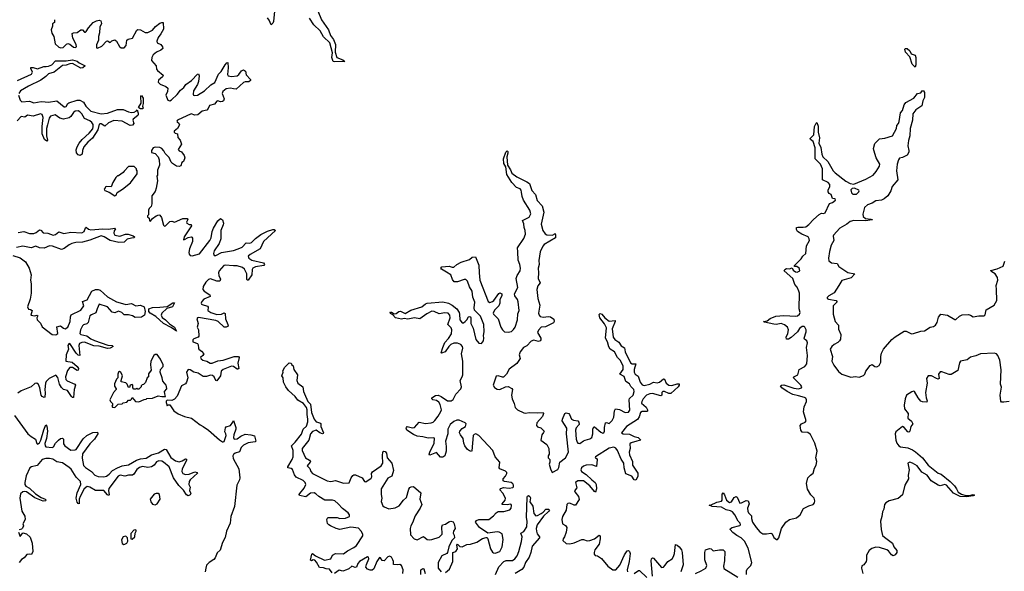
# Model space of a CAD drawing. Extents: x 2528690 to 2677062, y 911844 to 1023253.
# Tile 115 of 145: x 2635810 to 2646524, y 926730 to 932727. Entities that reach past the tile are written whole.
import ezdxf

# ---------------------------------------------------------------- set-up
doc = ezdxf.new("R2010")
doc.units = 0

msp = doc.modelspace()

# ---------------------------------------------------------------- linework, layer by layer
at = {"layer": '0CON10XD'}
for points in [[(2638582, 932818), (2638573, 932707), (2638565, 932690), (2638545, 932670), (2638525, 932720), (2638506, 932746)], [(2639055, 932825), (2639093, 932725), (2639171, 932615), (2639191, 932555), (2639225, 932511), (2639245, 932456), (2639243, 932373), (2639261, 932315), (2639325, 932290), (2639348, 932272), (2639235, 932267), (2639222, 932272), (2639208, 932315), (2639212, 932365), (2639183, 932475), (2639115, 932541), (2639080, 932605), (2639012, 932672), (2638965, 932745)], [(2636187, 932727), (2636190, 932695), (2636168, 932682), (2636168, 932655), (2636151, 932615), (2636160, 932580)], [(2636160, 932580), (2636181, 932545), (2636196, 932465), (2636235, 932428), (2636259, 932421), (2636282, 932425), (2636319, 932461), (2636335, 932467), (2636355, 932462), (2636395, 932428), (2636415, 932423), (2636427, 932433), (2636425, 932458), (2636387, 932525), (2636382, 932575), (2636395, 932583), (2636435, 932589), (2636475, 932618), (2636495, 932616), (2636515, 932593), (2636525, 932593), (2636535, 932599), (2636560, 932640), (2636609, 932695), (2636645, 932716), (2636675, 932723), (2636694, 932714), (2636700, 932685), (2636683, 932645), (2636680, 932585), (2636668, 932545), (2636668, 932505), (2636647, 932455), (2636645, 932422), (2636655, 932419), (2636705, 932439), (2636755, 932493), (2636766, 932496), (2636795, 932480), (2636814, 932496), (2636845, 932508), (2636862, 932495), (2636895, 932434), (2636915, 932422), (2636945, 932422), (2636969, 932445), (2636977, 932505), (2636990, 932515), (2637038, 932525), (2637085, 932613), (2637095, 932620), (2637125, 932618), (2637175, 932586), (2637205, 932586), (2637255, 932614), (2637288, 932652), (2637335, 932689), (2637355, 932697), (2637370, 932695), (2637374, 932625), (2637347, 932573), (2637316, 932535), (2637304, 932494), (2637306, 932475), (2637345, 932459), (2637365, 932432), (2637369, 932415), (2637345, 932394), (2637298, 932375), (2637264, 932345), (2637247, 932315), (2637246, 932285), (2637296, 932226), (2637300, 932190), (2637309, 932175), (2637370, 932125), (2637365, 932105), (2637321, 932069), (2637317, 932047), (2637338, 932025), (2637400, 932000), (2637421, 931981), (2637419, 931945), (2637399, 931905), (2637422, 931852), (2637445, 931846), (2637462, 931855), (2637524, 931915), (2637560, 931960), (2637595, 931989), (2637618, 932022), (2637681, 932065), (2637745, 932134), (2637755, 932138), (2637763, 932115), (2637756, 932055), (2637746, 932024), (2637703, 931955), (2637696, 931916), (2637702, 931905), (2637715, 931901), (2637745, 931907), (2637822, 931955), (2637891, 932019), (2637934, 932045), (2637974, 932135), (2638002, 932165), (2638044, 932235), (2638065, 932258), (2638075, 932260), (2638080, 932205), (2638072, 932132), (2638080, 932115), (2638115, 932109), (2638175, 932118), (2638195, 932130), (2638225, 932170), (2638245, 932182), (2638267, 932167), (2638276, 932126), (2638323, 932075), (2638323, 932065), (2638305, 932051), (2638265, 932052), (2638245, 932044), (2638165, 931971), (2638136, 931974), (2638105, 931983), (2638057, 931975), (2638020, 931945), (2638013, 931925), (2638035, 931865), (2638028, 931845), (2638015, 931836), (2637995, 931835), (2637965, 931845), (2637955, 931842), (2637930, 931810), (2637875, 931794), (2637860, 931760), (2637846, 931745), (2637795, 931732), (2637749, 931691), (2637715, 931688), (2637675, 931702), (2637528, 931635), (2637519, 931625), (2637523, 931615), (2637542, 931602), (2637549, 931585), (2637526, 931544), (2637492, 931515), (2637490, 931505), (2637503, 931493), (2637528, 931485), (2637532, 931445), (2637556, 931416), (2637570, 931375), (2637536, 931315), (2637545, 931302), (2637570, 931290), (2637599, 931249), (2637607, 931225), (2637593, 931187), (2637573, 931175), (2637563, 931137), (2637545, 931130), (2637515, 931134), (2637472, 931162), (2637458, 931178), (2637435, 931228), (2637392, 931272), (2637379, 931301), (2637355, 931328), (2637335, 931336), (2637285, 931340), (2637264, 931335), (2637246, 931305), (2637245, 931282), (2637285, 931272), (2637317, 931237), (2637328, 931205), (2637330, 931145), (2637308, 931092), (2637308, 931035), (2637302, 931025), (2637308, 930975), (2637296, 930894), (2637285, 930860), (2637248, 930812), (2637248, 930725), (2637240, 930695), (2637220, 930675), (2637213, 930657), (2637210, 930605), (2637200, 930595), (2637200, 930585), (2637218, 930568), (2637222, 930542), (2637235, 930537), (2637256, 930564), (2637294, 930596), (2637325, 930604), (2637335, 930601), (2637352, 930575), (2637373, 930493), (2637385, 930484), (2637395, 930486), (2637445, 930532), (2637465, 930536), (2637495, 930527), (2637585, 930564), (2637632, 930565), (2637639, 930555), (2637626, 930525), (2637629, 930515), (2637655, 930501), (2637675, 930502), (2637679, 930485), (2637599, 930365), (2637591, 930335), (2637605, 930336), (2637642, 930358), (2637675, 930368), (2637684, 930364), (2637691, 930351), (2637690, 930315), (2637657, 930235), (2637650, 930195), (2637655, 930179), (2637666, 930165), (2637685, 930159), (2637765, 930181), (2637880, 930325), (2637893, 930355), (2637906, 930424), (2637919, 930461), (2637965, 930542), (2637995, 930567), (2638015, 930552), (2638026, 930515), (2638024, 930495), (2637998, 930435), (2637999, 930345), (2637982, 930295), (2637925, 930215), (2637919, 930185), (2637925, 930162), (2637945, 930162), (2638005, 930195), (2638135, 930217), (2638189, 930235), (2638230, 930255), (2638275, 930300), (2638315, 930298), (2638334, 930305), (2638375, 930348), (2638435, 930392), (2638505, 930427), (2638565, 930446), (2638580, 930445), (2638592, 930435), (2638462, 930315), (2638425, 930235), (2638319, 930175), (2638297, 930155), (2638303, 930135), (2638335, 930112), (2638464, 930084), (2638472, 930065), (2638465, 930056), (2638375, 930041), (2638346, 930025), (2638339, 930011), (2638335, 929953), (2638295, 929894), (2638285, 929894), (2638280, 929905), (2638280, 929965), (2638256, 930016), (2638234, 930034), (2638175, 930052), (2638135, 930050), (2638045, 930060), (2638030, 930055), (2637980, 929995), (2637973, 929975), (2637977, 929947), (2637996, 929905), (2637986, 929884), (2637955, 929883), (2637885, 929910), (2637865, 929903), (2637837, 929875), (2637808, 929825), (2637803, 929795), (2637817, 929775), (2637878, 929735), (2637884, 929716), (2637815, 929690), (2637792, 929665), (2637784, 929645), (2637787, 929635), (2637795, 929631), (2637852, 929612), (2637860, 929600), (2637859, 929565), (2637891, 929545), (2637955, 929521), (2638005, 929525), (2638035, 929539), (2638044, 929534), (2638050, 929475), (2638076, 929415), (2638077, 929395), (2638055, 929384), (2638035, 929386), (2637968, 929445), (2637945, 929457), (2637755, 929491), (2637744, 929486), (2637739, 929475), (2637753, 929425), (2637742, 929385), (2637754, 929354), (2637760, 929285), (2637753, 929275), (2637705, 929258), (2637694, 929245), (2637694, 929225), (2637746, 929206), (2637753, 929193), (2637754, 929155), (2637760, 929145), (2637790, 929125), (2637812, 929095), (2637803, 929077), (2637778, 929055), (2637785, 929040), (2637803, 929025), (2637845, 929014), (2637884, 928994), (2637905, 928992), (2637965, 929017), (2638025, 929025), (2638144, 929064), (2638190, 929065), (2638199, 929055), (2638184, 928994), (2638193, 928935), (2638185, 928927), (2638175, 928929), (2638136, 928955), (2638115, 928961), (2638025, 928924), (2638001, 928905), (2637994, 928856), (2637955, 928801), (2637944, 928805), (2637925, 928845), (2637909, 928859), (2637885, 928862), (2637842, 928848), (2637805, 928847), (2637752, 928885), (2637706, 928896), (2637665, 928921), (2637645, 928923), (2637624, 928895), (2637639, 928835), (2637624, 928785), (2637613, 928767), (2637571, 928745), (2637523, 928635), (2637495, 928600), (2637465, 928588), (2637415, 928590), (2637405, 928580), (2637403, 928565), (2637415, 928530), (2637425, 928540), (2637445, 928540), (2637486, 928475), (2637533, 928443), (2637605, 928413), (2637680, 928395), (2637772, 928322), (2637808, 928305), (2637864, 928264), (2637985, 928158), (2638015, 928139), (2638025, 928136), (2638035, 928141), (2638055, 928205), (2638053, 928223), (2638041, 928245), (2638049, 928291), (2638058, 928302), (2638105, 928316), (2638130, 928350), (2638135, 928370), (2638163, 928295), (2638161, 928275), (2638140, 928215), (2638137, 928185), (2638145, 928166), (2638175, 928172), (2638215, 928199), (2638265, 928221), (2638325, 928215), (2638364, 928204), (2638378, 928145), (2638374, 928136), (2638295, 928128), (2638245, 928103), (2638220, 928075), (2638202, 928028), (2638153, 928015), (2638135, 928000), (2638128, 927985), (2638133, 927955), (2638193, 927845), (2638204, 927745), (2638203, 927725), (2638174, 927665), (2638149, 927435), (2638108, 927325), (2638099, 927255), (2638060, 927165), (2638045, 927098), (2638018, 927045), (2637991, 926959), (2637958, 926932), (2637936, 926875), (2637923, 926857), (2637873, 926827), (2637844, 926796), (2637836, 926764)], [(2645555, 932212), (2645520, 932245), (2645494, 932324), (2645448, 932375), (2645442, 932405), (2645450, 932415), (2645468, 932415), (2645495, 932388), (2645510, 932355), (2645555, 932340), (2645562, 932315), (2645562, 932235), (2645555, 932212)], [(2635785, 932067), (2635937, 932135), (2635948, 932155), (2635931, 932195), (2635932, 932208), (2635955, 932208), (2636005, 932193), (2636073, 932217), (2636097, 932217), (2636125, 932220), (2636160, 932235), (2636201, 932279), (2636315, 932279), (2636385, 932292), (2636435, 932275), (2636457, 932257), (2636522, 932225), (2636497, 932203), (2636475, 932200), (2636385, 932249), (2636355, 932247), (2636315, 932231), (2636275, 932228), (2636185, 932155), (2636125, 932140), (2636095, 932108), (2636041, 932069), (2635905, 932004), (2635820, 931955), (2635799, 931925)], [(2635798, 931905), (2635815, 931851), (2635833, 931833), (2635915, 931841), (2635965, 931822), (2636045, 931836), (2636086, 931834), (2636125, 931831), (2636215, 931844), (2636295, 931780), (2636305, 931778), (2636316, 931784), (2636335, 931815), (2636346, 931824), (2636435, 931851), (2636463, 931853), (2636505, 931830), (2636528, 931785), (2636585, 931732), (2636695, 931703), (2636765, 931712), (2636875, 931752), (2636935, 931750), (2636994, 931724), (2637025, 931717), (2637057, 931723), (2637080, 931735), (2637087, 931747), (2637100, 931710), (2637099, 931695), (2637094, 931685), (2637043, 931645), (2637040, 931635), (2637052, 931598), (2637039, 931581), (2637013, 931575), (2636925, 931625), (2636835, 931631), (2636776, 931605), (2636735, 931571), (2636696, 931594), (2636685, 931596), (2636675, 931591), (2636660, 931530), (2636601, 931439), (2636550, 931395), (2636509, 931345), (2636494, 931305), (2636490, 931265), (2636469, 931251), (2636445, 931258), (2636429, 931279), (2636423, 931313), (2636435, 931346), (2636456, 931385), (2636488, 931425), (2636567, 931493), (2636605, 931542), (2636611, 931565), (2636608, 931588), (2636595, 931609), (2636575, 931627), (2636514, 931654), (2636485, 931705), (2636465, 931725), (2636445, 931736), (2636415, 931734), (2636395, 931718), (2636367, 931675), (2636350, 931660), (2636285, 931646), (2636245, 931655), (2636195, 931692), (2636145, 931678), (2636132, 931658), (2636111, 931585), (2636103, 931545), (2636103, 931487), (2636100, 931465), (2636112, 931418), (2636105, 931408), (2636081, 931425), (2636055, 931485), (2636054, 931565), (2636065, 931665), (2636055, 931695), (2636035, 931704), (2635955, 931678), (2635895, 931689), (2635865, 931666), (2635825, 931673), (2635783, 931627)], [(2637145, 931758), (2637125, 931759), (2637107, 931767), (2637104, 931774), (2637131, 931819), (2637129, 931891), (2637135, 931902), (2637154, 931875), (2637154, 931815), (2637147, 931785), (2637152, 931765), (2637145, 931758)], [(2643718, 926695), (2643718, 926735), (2643726, 926755), (2643766, 926795), (2643777, 926825), (2643735, 926980), (2643695, 927059), (2643661, 927095), (2643615, 927118), (2643571, 927151), (2643541, 927185), (2643543, 927195), (2643563, 927207), (2643645, 927227), (2643655, 927235), (2643651, 927255), (2643629, 927275), (2643592, 927345), (2643565, 927375), (2643545, 927388), (2643499, 927399), (2643446, 927426), (2643345, 927435), (2643312, 927448), (2643325, 927448), (2643395, 927483), (2643447, 927493), (2643453, 927505), (2643455, 927570), (2643465, 927582), (2643480, 927560), (2643501, 927505), (2643535, 927478), (2643556, 927484), (2643585, 927533), (2643605, 927544), (2643617, 927535), (2643645, 927470), (2643665, 927473), (2643715, 927499), (2643735, 927496), (2643748, 927465), (2643730, 927415), (2643732, 927385), (2643742, 927365), (2643774, 927335), (2643773, 927303), (2643785, 927265), (2643825, 927206), (2643865, 927160), (2643895, 927137), (2643935, 927136), (2643985, 927145), (2643996, 927136), (2644015, 927097), (2644045, 927076), (2644055, 927076), (2644071, 927095), (2644100, 927195), (2644147, 927265), (2644185, 927292), (2644261, 927311), (2644301, 927345), (2644338, 927412), (2644395, 927442), (2644445, 927458), (2644459, 927475), (2644462, 927495), (2644454, 927524), (2644420, 927560), (2644382, 927622), (2644372, 927685), (2644387, 927745), (2644414, 927776), (2644444, 927796), (2644458, 927852), (2644476, 927885), (2644484, 927925), (2644474, 927964), (2644486, 928035), (2644461, 928125), (2644415, 928218), (2644385, 928239), (2644325, 928242), (2644309, 928265), (2644304, 928316), (2644318, 928332), (2644357, 928353), (2644366, 928365), (2644337, 928465), (2644347, 928517), (2644370, 928575), (2644372, 928595), (2644365, 928611), (2644351, 928621), (2644283, 928637), (2644224, 928654), (2644162, 928685), (2644103, 928725), (2644088, 928745), (2644100, 928755), (2644125, 928756), (2644235, 928720), (2644285, 928715), (2644317, 928725), (2644320, 928735), (2644310, 928755), (2644230, 928835), (2644232, 928845), (2644277, 928865), (2644290, 928925), (2644355, 928958), (2644375, 928985), (2644382, 929075), (2644370, 929165), (2644382, 929215), (2644376, 929235), (2644351, 929255), (2644347, 929265), (2644367, 929333), (2644366, 929355), (2644355, 929386), (2644345, 929393), (2644325, 929392), (2644295, 929370), (2644274, 929335), (2644205, 929271), (2644175, 929253), (2644155, 929254), (2644150, 929275), (2644169, 929315), (2644177, 929355), (2644165, 929383), (2644131, 929411), (2644095, 929425), (2644040, 929415), (2644017, 929417), (2643915, 929438), (2643902, 929445), (2643945, 929454), (2643975, 929477), (2644037, 929503), (2644125, 929511), (2644256, 929504), (2644275, 929508), (2644296, 929525), (2644301, 929545), (2644293, 929585), (2644294, 929754), (2644289, 929775), (2644269, 929819), (2644245, 929849), (2644223, 929913), (2644130, 929995), (2644135, 930010), (2644155, 930022), (2644185, 930020), (2644215, 930030), (2644228, 930005), (2644250, 929985), (2644269, 929981), (2644298, 929995), (2644297, 930015), (2644290, 930025), (2644265, 930042), (2644242, 930042), (2644240, 930055), (2644314, 930126), (2644331, 930155), (2644364, 930185), (2644373, 930267), (2644404, 930325), (2644401, 930345), (2644388, 930365), (2644321, 930395), (2644272, 930425), (2644261, 930445), (2644264, 930466), (2644278, 930472), (2644335, 930471), (2644365, 930476), (2644395, 930499), (2644446, 930555), (2644511, 930609), (2644535, 930624), (2644555, 930621), (2644575, 930628), (2644621, 930729), (2644655, 930738), (2644687, 930765), (2644685, 930778), (2644654, 930784), (2644638, 930825), (2644617, 930837), (2644608, 930855), (2644607, 930875), (2644626, 930915), (2644624, 930935), (2644607, 930957), (2644547, 930985), (2644545, 931106), (2644522, 931155), (2644464, 931215), (2644467, 931335), (2644444, 931404), (2644416, 931425), (2644412, 931435), (2644451, 931475), (2644459, 931565), (2644475, 931603), (2644485, 931608), (2644500, 931570), (2644498, 931505), (2644512, 931442), (2644505, 931385), (2644528, 931338), (2644538, 931265), (2644549, 931235), (2644604, 931185), (2644660, 931085), (2644683, 931063), (2644800, 930970), (2644845, 930946), (2644885, 930938), (2645018, 930992), (2645095, 931035), (2645130, 931075), (2645166, 931135), (2645169, 931155), (2645130, 931225), (2645105, 931310), (2645102, 931325), (2645115, 931380), (2645165, 931431), (2645225, 931440), (2645307, 931465), (2645349, 931545), (2645356, 931575), (2645373, 931597), (2645379, 931621), (2645394, 931715), (2645415, 931738), (2645435, 931802), (2645454, 931826), (2645540, 931875), (2645578, 931925), (2645615, 931930), (2645633, 931957), (2645645, 931952), (2645654, 931935), (2645655, 931880), (2645636, 931844), (2645625, 931792), (2645562, 931748), (2645527, 931705), (2645525, 931635), (2645499, 931545), (2645494, 931465), (2645481, 931415), (2645474, 931355), (2645486, 931305), (2645484, 931285), (2645465, 931254), (2645415, 931228), (2645385, 931221), (2645371, 931205), (2645357, 931155), (2645349, 931085), (2645364, 930985), (2645305, 930914), (2645288, 930865), (2645257, 930813), (2645215, 930779), (2645186, 930764), (2645125, 930758), (2645085, 930734), (2645035, 930715), (2645002, 930685), (2644983, 930613), (2644987, 930587), (2645015, 930564), (2645075, 930560), (2645088, 930555), (2645085, 930550), (2645015, 930542), (2644886, 930544), (2644846, 930534), (2644812, 930505), (2644735, 930460), (2644666, 930385), (2644662, 930375), (2644668, 930325), (2644639, 930275), (2644622, 930208), (2644610, 930135), (2644615, 930105), (2644645, 930084), (2644705, 930078), (2644725, 930042), (2644820, 929980), (2644898, 929965), (2644858, 929922), (2644755, 929893), (2644723, 929837), (2644671, 929759), (2644615, 929726), (2644596, 929705), (2644597, 929695), (2644609, 929689), (2644693, 929673), (2644702, 929665), (2644700, 929655), (2644663, 929617), (2644660, 929525), (2644683, 929445), (2644720, 929405), (2644721, 929361), (2644746, 929305), (2644741, 929255), (2644731, 929235), (2644714, 929216), (2644671, 929195), (2644648, 929175), (2644630, 929145), (2644654, 929065), (2644646, 929015), (2644670, 928970), (2644721, 928901), (2644755, 928874), (2644852, 928842), (2644905, 928847), (2644945, 928842), (2644991, 928859), (2645005, 928872), (2645017, 928905), (2645065, 928968), (2645085, 928977), (2645116, 928956), (2645135, 928953), (2645162, 928968), (2645182, 929005), (2645182, 929065), (2645188, 929102), (2645211, 929145), (2645301, 929249), (2645335, 929279), (2645435, 929340), (2645455, 929339), (2645515, 929313), (2645534, 929314), (2645615, 929340), (2645654, 929346), (2645717, 929383), (2645755, 929391), (2645775, 929406), (2645794, 929435), (2645806, 929494), (2645834, 929526), (2645905, 929513), (2645985, 929467), (2645995, 929467), (2646038, 929505), (2646065, 929519), (2646135, 929521), (2646156, 929516), (2646186, 929496), (2646245, 929509), (2646305, 929507), (2646315, 929518), (2646328, 929572), (2646412, 929625), (2646441, 929675), (2646440, 929795), (2646434, 929836)], [(2640605, 928215), (2640594, 928235), (2640600, 928255), (2640625, 928282), (2640660, 928305), (2640668, 928335), (2640659, 928345), (2640592, 928372), (2640565, 928372), (2640535, 928358), (2640495, 928325), (2640467, 928275), (2640470, 928225), (2640445, 928145), (2640452, 928088), (2640450, 928035), (2640435, 927986), (2640415, 927970), (2640390, 927970), (2640345, 928023), (2640271, 927991), (2640267, 928005), (2640272, 928025), (2640320, 928125), (2640325, 928176), (2640315, 928182), (2640255, 928176), (2640195, 928193), (2640135, 928198), (2640095, 928217), (2640024, 928265), (2640016, 928285), (2640018, 928295), (2640027, 928303), (2640085, 928289), (2640105, 928294), (2640155, 928353), (2640225, 928336), (2640286, 928344), (2640308, 928352), (2640329, 928371), (2640365, 928418), (2640394, 928466), (2640398, 928485), (2640385, 928545), (2640369, 928569), (2640345, 928588), (2640304, 928595), (2640294, 928605), (2640295, 928617), (2640335, 928641), (2640365, 928644), (2640395, 928632), (2640465, 928585), (2640505, 928583), (2640525, 928599), (2640557, 928655), (2640609, 928715), (2640616, 928735), (2640604, 928805), (2640626, 928844), (2640632, 928865), (2640633, 929015), (2640616, 929095), (2640632, 929155), (2640630, 929175), (2640611, 929195), (2640575, 929211), (2640535, 929210), (2640503, 929195), (2640480, 929175), (2640440, 929115), (2640400, 929100), (2640397, 929105), (2640415, 929165), (2640435, 929216), (2640475, 929260), (2640508, 929312), (2640511, 929355), (2640505, 929377), (2640468, 929415), (2640495, 929485), (2640490, 929515), (2640471, 929535), (2640435, 929539), (2640375, 929531), (2640321, 929555), (2640295, 929558), (2640239, 929531), (2640165, 929474), (2640105, 929484), (2640035, 929471), (2639995, 929478), (2639965, 929472), (2639900, 929485), (2639870, 929520), (2639845, 929532), (2639840, 929545), (2639845, 929550), (2639855, 929548), (2639885, 929528), (2639905, 929532), (2639935, 929554), (2639955, 929557), (2640005, 929532), (2640065, 929570), (2640185, 929606), (2640225, 929637), (2640245, 929644), (2640415, 929658), (2640475, 929645), (2640515, 929625), (2640565, 929585), (2640591, 929545), (2640597, 929525), (2640598, 929465), (2640625, 929432), (2640638, 929432), (2640658, 929445), (2640676, 929464), (2640695, 929498), (2640705, 929502), (2640715, 929498), (2640720, 929485), (2640718, 929425), (2640743, 929375), (2640775, 929251), (2640805, 929209), (2640835, 929205), (2640855, 929235), (2640862, 929265), (2640856, 929295), (2640863, 929335), (2640862, 929415), (2640825, 929504), (2640759, 929569), (2640756, 929595), (2640763, 929655), (2640742, 929712), (2640732, 929775), (2640704, 929824), (2640682, 929885), (2640665, 929901), (2640645, 929904), (2640575, 929877), (2640538, 929878), (2640521, 929901), (2640503, 929953), (2640455, 929984), (2640401, 930015), (2640393, 930025), (2640405, 930041), (2640482, 930048), (2640515, 930036), (2640535, 930036), (2640567, 930065), (2640615, 930092), (2640705, 930121), (2640735, 930146), (2640768, 930148), (2640807, 930057), (2640808, 929975), (2640818, 929895), (2640908, 929665), (2640925, 929653), (2640955, 929663), (2640970, 929675), (2641025, 929750), (2641035, 929756), (2641056, 929746), (2641056, 929725), (2641035, 929685), (2641035, 929645), (2641025, 929615), (2640975, 929569), (2640963, 929535), (2640966, 929525), (2641018, 929475), (2641046, 929386), (2641064, 929355), (2641085, 929334), (2641125, 929329), (2641162, 929338), (2641185, 929358), (2641202, 929385), (2641226, 929464), (2641231, 929529), (2641244, 929566), (2641235, 929660), (2641225, 929686), (2641198, 929725), (2641194, 929745), (2641232, 929815), (2641214, 929914), (2641224, 929945), (2641254, 929995), (2641258, 930025), (2641252, 930065), (2641233, 930113), (2641232, 930205), (2641226, 930245), (2641295, 930349), (2641312, 930395), (2641311, 930435), (2641299, 930469), (2641297, 930507), (2641280, 930545), (2641355, 930581), (2641370, 930615), (2641362, 930655), (2641291, 930765), (2641278, 930805), (2641272, 930852), (2641266, 930875), (2641255, 930888), (2641215, 930904), (2641166, 930956), (2641109, 931045), (2641099, 931129), (2641079, 931165), (2641076, 931215), (2641098, 931285), (2641115, 931300), (2641120, 931295), (2641122, 931275), (2641110, 931235), (2641119, 931145), (2641152, 931095), (2641165, 931059), (2641218, 931018), (2641330, 930965), (2641357, 930945), (2641381, 930871), (2641421, 930825), (2641441, 930761), (2641494, 930704), (2641512, 930635), (2641486, 930505), (2641503, 930435), (2641528, 930398), (2641547, 930387), (2641606, 930384), (2641632, 930398), (2641635, 930402), (2641642, 930385), (2641640, 930355), (2641516, 930284), (2641501, 930265), (2641475, 930205), (2641460, 930110), (2641464, 930065), (2641453, 930025), (2641457, 929975), (2641453, 929915), (2641472, 929868), (2641448, 929832), (2641437, 929795), (2641449, 929695), (2641471, 929625), (2641456, 929535), (2641461, 929515), (2641475, 929502), (2641505, 929492), (2641565, 929501), (2641585, 929496), (2641622, 929472), (2641627, 929445), (2641617, 929433), (2641553, 929397), (2641531, 929389), (2641485, 929384), (2641455, 929352), (2641445, 929325), (2641481, 929265), (2641482, 929248), (2641475, 929234), (2641455, 929228), (2641405, 929242), (2641377, 929233), (2641330, 929180), (2641293, 929165), (2641257, 929115), (2641246, 929085), (2641256, 929045), (2641220, 928990), (2641135, 928927), (2641106, 928875), (2641075, 928841), (2641065, 928839), (2641015, 928856), (2640995, 928850), (2640962, 928755), (2640975, 928729), (2641005, 928712), (2641035, 928707), (2641095, 928736), (2641125, 928740), (2641166, 928716), (2641171, 928705), (2641161, 928645), (2641169, 928605), (2641191, 928555), (2641200, 928510), (2641225, 928484), (2641295, 928454), (2641315, 928451), (2641355, 928457), (2641445, 928452), (2641505, 928458), (2641508, 928445), (2641497, 928413), (2641437, 928345), (2641432, 928315), (2641445, 928300), (2641479, 928289), (2641516, 928254), (2641511, 928239), (2641491, 928215), (2641480, 928155), (2641545, 928107), (2641568, 928065), (2641572, 928005), (2641562, 927985), (2641562, 927965), (2641578, 927945), (2641580, 927915), (2641573, 927895), (2641584, 927845), (2641604, 927804), (2641665, 927838), (2641675, 927858), (2641687, 927915), (2641749, 927965), (2641780, 928025), (2641759, 928225), (2641762, 928285), (2641714, 928365), (2641717, 928385), (2641742, 928445), (2641755, 928452), (2641784, 928444), (2641794, 928434), (2641816, 928385), (2641835, 928373), (2641882, 928365), (2641893, 928353), (2641896, 928325), (2641865, 928290), (2641859, 928265), (2641864, 928166), (2641875, 928134), (2641885, 928122), (2641905, 928118), (2641945, 928149), (2641964, 928156), (2642015, 928170), (2642035, 928186), (2642048, 928225), (2642046, 928274), (2642058, 928302), (2642065, 928302), (2642135, 928241), (2642155, 928233), (2642165, 928236), (2642175, 928255), (2642174, 928295), (2642185, 928343), (2642195, 928348), (2642225, 928337), (2642255, 928370), (2642276, 928405), (2642281, 928475), (2642294, 928495), (2642335, 928490), (2642397, 928457), (2642435, 928462), (2642449, 928481), (2642440, 928595), (2642445, 928608), (2642485, 928646), (2642496, 928684), (2642494, 928705), (2642461, 928741), (2642445, 928770), (2642405, 928795), (2642387, 928847), (2642339, 928875), (2642377, 928925), (2642377, 928965), (2642343, 929025), (2642315, 929055), (2642283, 929115), (2642234, 929145), (2642219, 929169), (2642206, 929225), (2642185, 929265), (2642196, 929376), (2642175, 929422), (2642124, 929485), (2642117, 929523), (2642125, 929532), (2642145, 929524), (2642176, 929485), (2642225, 929451), (2642288, 929458), (2642289, 929445), (2642255, 929365), (2642267, 929275), (2642285, 929249), (2642330, 929220), (2642353, 929183), (2642391, 929161), (2642397, 929115), (2642456, 928995), (2642474, 928984), (2642516, 928985), (2642498, 928925), (2642497, 928895), (2642506, 928875), (2642541, 928851), (2642562, 928785), (2642585, 928759), (2642605, 928751), (2642665, 928764), (2642705, 928788), (2642745, 928780), (2642773, 928787), (2642815, 928824), (2642825, 928820), (2642844, 928775), (2642874, 928754), (2642905, 928750), (2642965, 928770), (2642985, 928767), (2642986, 928755), (2642975, 928734), (2642895, 928664), (2642875, 928662), (2642825, 928685), (2642808, 928685), (2642799, 928675), (2642796, 928644), (2642785, 928636), (2642695, 928662), (2642665, 928661), (2642631, 928645), (2642595, 928605), (2642579, 928575), (2642577, 928557), (2642625, 928515), (2642640, 928485), (2642640, 928470), (2642634, 928466), (2642585, 928468), (2642565, 928456), (2642550, 928410), (2642531, 928379), (2642413, 928305), (2642360, 928235), (2642375, 928225), (2642445, 928220), (2642495, 928195), (2642539, 928185), (2642569, 928155), (2642524, 928145), (2642464, 928126), (2642449, 928115), (2642452, 928065), (2642442, 928025), (2642447, 927995), (2642477, 927925), (2642479, 927885), (2642537, 927797), (2642535, 927762), (2642515, 927720), (2642495, 927726), (2642471, 927765), (2642405, 927789), (2642388, 927855), (2642385, 927905), (2642355, 927951), (2642315, 928043), (2642295, 928068), (2642275, 928080), (2642225, 928070), (2642074, 927975), (2642073, 927965), (2642088, 927958), (2642095, 927945), (2642085, 927868), (2642037, 927887), (2641975, 927884), (2641945, 927873), (2641923, 927855), (2641915, 927835), (2641922, 927815), (2641975, 927784), (2642036, 927726)], [(2636845, 930813), (2636859, 930821), (2636872, 930848), (2636930, 930885), (2637016, 930954), (2637087, 931053), (2637090, 931085), (2637080, 931095), (2637080, 931105), (2637055, 931130), (2636995, 931130), (2636945, 931080), (2636936, 931064), (2636885, 931030), (2636875, 931030), (2636855, 931010), (2636823, 930957), (2636805, 930910), (2636755, 930912), (2636740, 930905), (2636740, 930895), (2636730, 930885), (2636735, 930870), (2636785, 930852), (2636845, 930813)], [(2644915, 930831), (2644941, 930855), (2644946, 930865), (2644942, 930875), (2644895, 930897), (2644869, 930891), (2644854, 930876), (2644861, 930845), (2644875, 930831), (2644915, 930831)], [(2635795, 930415), (2635855, 930425), (2635915, 930404), (2635965, 930404), (2635988, 930412), (2636025, 930444), (2636040, 930440), (2636065, 930408), (2636116, 930406), (2636175, 930386), (2636198, 930392), (2636235, 930419), (2636291, 930401), (2636365, 930418), (2636485, 930409), (2636511, 930425), (2636525, 930464), (2636535, 930472), (2636560, 930450), (2636585, 930443), (2636715, 930455), (2636775, 930448), (2636845, 930461), (2636854, 930455), (2636839, 930431), (2636834, 930405), (2636845, 930385), (2636898, 930372), (2636962, 930395), (2636990, 930395), (2637045, 930376), (2637060, 930365), (2637056, 930354), (2637025, 930353)], [(2637025, 930353), (2636980, 930340), (2636945, 930310), (2636887, 930303), (2636795, 930327), (2636728, 930368), (2636695, 930378), (2636575, 930329), (2636495, 930309), (2636422, 930305), (2636379, 930295), (2636349, 930281), (2636295, 930240), (2636265, 930230), (2636166, 930265), (2636135, 930270), (2636075, 930244), (2636025, 930246), (2635985, 930265), (2635935, 930245), (2635845, 930265), (2635775, 930249)], [(2635735, 930162), (2635815, 930138), (2635875, 930095), (2635913, 930025), (2635934, 929955), (2635929, 929895), (2635935, 929855), (2635936, 929755), (2635925, 929687), (2635895, 929605), (2635905, 929581), (2635927, 929577), (2635946, 929566), (2635932, 929515), (2635975, 929509), (2635995, 929513), (2636006, 929506), (2635996, 929484), (2636000, 929465), (2636035, 929426), (2636055, 929389), (2636165, 929303), (2636205, 929302), (2636224, 929315), (2636215, 929388), (2636255, 929399), (2636285, 929372), (2636305, 929366), (2636335, 929383), (2636358, 929445), (2636362, 929498), (2636371, 929519), (2636475, 929568), (2636509, 929615), (2636495, 929665), (2636545, 929682), (2636595, 929775), (2636635, 929793), (2636665, 929795), (2636685, 929788), (2636764, 929714), (2636865, 929658), (2636905, 929650), (2636965, 929629), (2637025, 929640), (2637075, 929618), (2637125, 929625), (2637166, 929606), (2637174, 929556), (2637168, 929515), (2637135, 929492), (2637065, 929489), (2637036, 929506), (2636995, 929520), (2636945, 929520), (2636920, 929545), (2636885, 929557), (2636845, 929541), (2636816, 929546), (2636765, 929607), (2636675, 929635), (2636653, 929585), (2636640, 929540), (2636590, 929520), (2636574, 929506), (2636556, 929435), (2636540, 929420), (2636505, 929408), (2636495, 929397), (2636470, 929355), (2636465, 929315), (2636476, 929306), (2636541, 929291), (2636585, 929258), (2636625, 929238), (2636769, 929189), (2636816, 929185), (2636826, 929175), (2636795, 929157), (2636764, 929154), (2636675, 929179), (2636615, 929183), (2636515, 929220), (2636485, 929217), (2636461, 929205), (2636453, 929185), (2636465, 929077), (2636445, 929080), (2636425, 929100), (2636355, 929205), (2636345, 929202), (2636335, 929186), (2636340, 929145), (2636317, 929085), (2636311, 929015), (2636382, 929002), (2636437, 928955), (2636449, 928935), (2636445, 928916), (2636435, 928915), (2636385, 928945), (2636355, 928945), (2636331, 928915), (2636309, 928845), (2636313, 928815), (2636325, 928800), (2636411, 928765), (2636418, 928755), (2636402, 928705), (2636395, 928619), (2636385, 928618), (2636375, 928629), (2636332, 928695), (2636285, 928708), (2636265, 928727), (2636244, 928765), (2636225, 928836), (2636205, 928863), (2636130, 928825), (2636097, 928795), (2636090, 928775), (2636085, 928705), (2636089, 928669), (2636083, 928625), (2636075, 928619), (2636055, 928629), (2636045, 928645), (2636029, 928725), (2636015, 928762), (2635997, 928777), (2635975, 928773), (2635936, 928734), (2635825, 928692), (2635789, 928665)], [(2646434, 929836), (2646452, 929895), (2646450, 929925), (2646425, 929964), (2646388, 929985), (2646377, 929995), (2646378, 930002), (2646445, 930019), (2646513, 930047), (2646530, 930100)], [(2637515, 929340), (2637460, 929380), (2637374, 929425), (2637290, 929500), (2637231, 929535), (2637216, 929555), (2637216, 929585), (2637255, 929599), (2637335, 929601), (2637415, 929610), (2637475, 929648), (2637495, 929650), (2637474, 929605), (2637412, 929588), (2637356, 929535), (2637349, 929515), (2637360, 929490), (2637395, 929465), (2637441, 929421), (2637495, 929386), (2637515, 929340)], [(2646575, 928576), (2646518, 928568), (2646495, 928570), (2646485, 928580), (2646477, 928645), (2646493, 928733), (2646484, 928765), (2646491, 928919), (2646474, 929025), (2646455, 929075), (2646439, 929095), (2646415, 929103), (2646265, 929096), (2646215, 929071), (2646155, 929058), (2646120, 929030), (2646047, 929013), (2646035, 928995), (2646017, 928913), (2645945, 928869), (2645925, 928868), (2645845, 928898), (2645825, 928897), (2645809, 928875), (2645814, 928826), (2645805, 928820), (2645785, 928825), (2645731, 928855), (2645695, 928854), (2645678, 928825), (2645686, 928775), (2645667, 928675), (2645673, 928615), (2645686, 928585), (2645681, 928569), (2645635, 928572), (2645615, 928581), (2645585, 928615), (2645548, 928685), (2645535, 928690), (2645518, 928682), (2645461, 928645), (2645446, 928605), (2645435, 928535), (2645439, 928495), (2645476, 928445), (2645474, 928395), (2645515, 928362), (2645528, 928335), (2645505, 928305), (2645496, 928254), (2645486, 928244), (2645475, 928246), (2645434, 928295), (2645415, 928305), (2645343, 928245), (2645335, 928225), (2645344, 928155), (2645354, 928125), (2645376, 928096), (2645395, 928082), (2645475, 928072), (2645525, 928052), (2645559, 928029), (2645635, 927965), (2645697, 927885), (2645805, 927796), (2645835, 927788), (2645936, 927706), (2645980, 927660), (2646002, 927625), (2646021, 927591), (2646059, 927569), (2646105, 927556), (2646145, 927556), (2646185, 927566), (2646195, 927560), (2646197, 927555), (2646185, 927551), (2646112, 927538), (2646045, 927542), (2645971, 927581), (2645895, 927668), (2645875, 927674), (2645825, 927661), (2645805, 927667), (2645727, 927715), (2645685, 927775), (2645625, 927807), (2645575, 927875), (2645525, 927906), (2645494, 927916), (2645475, 927905), (2645488, 927835), (2645477, 927775), (2645480, 927735), (2645441, 927665), (2645417, 927563), (2645367, 927523), (2645272, 927498), (2645234, 927476), (2645221, 927455), (2645212, 927405), (2645198, 927375), (2645192, 927325), (2645177, 927275), (2645183, 927183), (2645200, 927120), (2645220, 927100), (2645308, 927035), (2645322, 926995), (2645353, 926955), (2645356, 926935), (2645335, 926908), (2645315, 926898), (2645295, 926911), (2645265, 926954), (2645246, 926965), (2645165, 926988), (2645125, 926991), (2645082, 926978), (2645054, 926956), (2645026, 926905), (2645026, 926855), (2645020, 926835), (2644995, 926802), (2644975, 926788), (2644969, 926765), (2644986, 926705)], [(2636845, 928512), (2636883, 928547), (2636925, 928550), (2636935, 928560), (2636975, 928570), (2636995, 928590), (2637015, 928590), (2637028, 928602), (2637035, 928620), (2637070, 928575), (2637105, 928572), (2637163, 928597), (2637185, 928600), (2637195, 928610), (2637255, 928612), (2637315, 928638), (2637355, 928630), (2637398, 928632), (2637388, 928658), (2637387, 928685), (2637410, 928715), (2637408, 928738), (2637402, 928755), (2637368, 928798), (2637362, 928835), (2637340, 928895), (2637342, 928925), (2637370, 928955), (2637370, 928975), (2637343, 929035), (2637305, 929088), (2637285, 929087), (2637270, 929075), (2637237, 929015), (2637232, 928975), (2637242, 928918), (2637213, 928877), (2637210, 928845), (2637198, 928832), (2637178, 928782), (2637158, 928762), (2637142, 928758), (2637130, 928745), (2637130, 928735), (2637105, 928710), (2637095, 928710), (2637085, 928720), (2637075, 928710), (2637052, 928712), (2637040, 928725), (2637040, 928755), (2637035, 928760), (2637022, 928758), (2637010, 928745), (2637008, 928732), (2636995, 928730), (2636980, 928765), (2636965, 928780), (2636915, 928790), (2636913, 928805), (2636928, 928855), (2636910, 928895), (2636895, 928901), (2636884, 928896), (2636877, 928875), (2636878, 928835), (2636865, 928820), (2636842, 928768), (2636842, 928742), (2636860, 928715), (2636858, 928705), (2636832, 928675), (2636792, 928595), (2636798, 928575), (2636820, 928555), (2636820, 928535), (2636813, 928527), (2636820, 928515), (2636845, 928512)], [(2639210, 926715), (2639182, 926755), (2639145, 926758), (2639115, 926769), (2639071, 926771), (2639040, 926830), (2639021, 926851), (2639005, 926854), (2638985, 926843), (2638975, 926850), (2638988, 926915), (2638995, 926922), (2639028, 926898), (2639125, 926850), (2639194, 926866), (2639215, 926905), (2639245, 926924), (2639335, 926921), (2639376, 926954), (2639445, 926988), (2639475, 927012), (2639544, 927115), (2639542, 927135), (2639525, 927168), (2639495, 927200), (2639415, 927210), (2639295, 927186), (2639254, 927194), (2639192, 927225), (2639173, 927235), (2639161, 927251), (2639152, 927295), (2639163, 927315), (2639265, 927314), (2639295, 927305), (2639355, 927307), (2639399, 927325), (2639399, 927345), (2639385, 927365), (2639322, 927412), (2639275, 927464), (2639238, 927495), (2639215, 927502), (2639132, 927502), (2639064, 927544), (2639034, 927574), (2639015, 927585), (2638975, 927580), (2638925, 927539), (2638853, 927553), (2638851, 927565), (2638858, 927575), (2638907, 927633), (2638922, 927675), (2638917, 927695), (2638895, 927719), (2638817, 927755), (2638800, 927780), (2638778, 927838), (2638765, 927847), (2638729, 927855), (2638726, 927865), (2638775, 927945), (2638784, 927975), (2638787, 928045), (2638769, 928095), (2638807, 928133), (2638878, 928222), (2638896, 928275), (2638931, 928309), (2638946, 928354), (2638947, 928385), (2638937, 928435), (2638937, 928487), (2638930, 928510), (2638897, 928555), (2638835, 928591), (2638809, 928629), (2638736, 928695), (2638706, 928735), (2638681, 928785), (2638676, 928835), (2638663, 928855), (2638676, 928894), (2638675, 928910), (2638695, 928950), (2638744, 928996), (2638763, 928993), (2638770, 928975), (2638787, 928965), (2638792, 928925), (2638832, 928865), (2638827, 928805), (2638837, 928775), (2638891, 928735), (2638898, 928685), (2638908, 928658), (2638947, 928577), (2638975, 928548), (2638986, 928455), (2639015, 928384), (2639035, 928354), (2639076, 928346), (2639086, 928336), (2639088, 928305), (2639117, 928235), (2639113, 928227), (2639105, 928224), (2639075, 928234), (2639035, 928263), (2638995, 928250), (2638976, 928225), (2638955, 928155), (2638883, 928065), (2638884, 928044), (2638920, 927965), (2638965, 927938), (2638974, 927925), (2638972, 927915), (2638938, 927875), (2638967, 927847), (2638979, 927815), (2638995, 927795), (2639155, 927713), (2639195, 927706), (2639245, 927718), (2639335, 927689), (2639395, 927693), (2639416, 927745), (2639435, 927770), (2639445, 927779), (2639465, 927780), (2639535, 927748), (2639563, 927705), (2639575, 927704), (2639636, 927744), (2639642, 927758), (2639639, 927795), (2639649, 927811), (2639744, 927876), (2639760, 927905), (2639757, 927985), (2639762, 928028), (2639774, 928036), (2639785, 928033), (2639800, 928015), (2639810, 927965), (2639861, 927905), (2639877, 927825), (2639858, 927765), (2639815, 927741), (2639742, 927625), (2639742, 927565), (2639750, 927525), (2639745, 927490), (2639763, 927443), (2639775, 927430), (2639825, 927408), (2639895, 927420), (2639939, 927441), (2639987, 927505), (2640019, 927531), (2640046, 927624), (2640055, 927640), (2640070, 927650), (2640095, 927651), (2640174, 927585), (2640164, 927516), (2640184, 927455), (2640168, 927415), (2640113, 927335), (2640084, 927256), (2640065, 927225), (2640058, 927195), (2640063, 927125), (2640104, 927085), (2640135, 927072), (2640205, 927108), (2640245, 927077), (2640274, 927074), (2640295, 927075), (2640375, 927103), (2640408, 927135), (2640403, 927215), (2640410, 927235), (2640445, 927241), (2640481, 927269), (2640503, 927277), (2640525, 927267), (2640538, 927248), (2640550, 927195), (2640531, 927165), (2640526, 927145), (2640536, 927124), (2640540, 927095), (2640513, 927065), (2640478, 926995), (2640464, 926935), (2640456, 926924), (2640405, 926899), (2640364, 926825), (2640364, 926765), (2640395, 926726)], [(2635755, 928425), (2635900, 928225), (2635934, 928194), (2635983, 928165), (2635995, 928121), (2636005, 928112), (2636025, 928127), (2636040, 928155), (2636072, 928268), (2636095, 928322), (2636105, 928308), (2636112, 928255), (2636102, 928175), (2636085, 928118), (2636086, 928095), (2636095, 928083), (2636165, 928077), (2636179, 928085), (2636198, 928122), (2636233, 928157), (2636255, 928173), (2636275, 928176), (2636285, 928165), (2636287, 928115), (2636302, 928095), (2636368, 928048), (2636415, 928049), (2636425, 928055), (2636501, 928169), (2636540, 928205), (2636605, 928238), (2636655, 928243), (2636660, 928225), (2636623, 928165), (2636575, 928115), (2636495, 928008), (2636491, 927961), (2636505, 927880), (2636525, 927859), (2636592, 927815), (2636626, 927775), (2636665, 927761), (2636725, 927759), (2636755, 927765), (2636785, 927787), (2636821, 927825), (2636875, 927855), (2636925, 927876), (2636995, 927888), (2637080, 927940), (2637125, 927953), (2637185, 927961), (2637245, 927997), (2637322, 928018), (2637385, 928057), (2637405, 928056), (2637455, 927966), (2637505, 927931), (2637545, 927920), (2637578, 927932), (2637615, 927954), (2637625, 927948), (2637626, 927935), (2637578, 927845), (2637576, 927815), (2637585, 927794), (2637615, 927781), (2637655, 927788), (2637715, 927811), (2637740, 927805), (2637746, 927796), (2637666, 927724), (2637654, 927706), (2637651, 927675), (2637664, 927645), (2637659, 927609), (2637672, 927575), (2637665, 927563), (2637645, 927552), (2637625, 927561), (2637592, 927612), (2637543, 927663), (2637484, 927745), (2637435, 927865), (2637375, 927918), (2637355, 927928), (2637325, 927932), (2637299, 927921), (2637274, 927885), (2637244, 927865), (2637205, 927858), (2637145, 927870), (2637115, 927860), (2637084, 927836), (2637053, 927787), (2637036, 927774), (2636995, 927774), (2636955, 927766), (2636905, 927775), (2636880, 927765), (2636781, 927629), (2636778, 927605), (2636784, 927565), (2636780, 927555), (2636765, 927560), (2636725, 927610), (2636635, 927610), (2636575, 927644), (2636545, 927651), (2636511, 927625), (2636468, 927545), (2636458, 927515), (2636456, 927465), (2636445, 927468), (2636435, 927481), (2636424, 927525), (2636436, 927585), (2636474, 927675), (2636472, 927705), (2636424, 927754), (2636369, 927839), (2636349, 927859), (2636275, 927908), (2636215, 927922), (2636169, 927949), (2636135, 927958), (2636094, 927956), (2636056, 927945), (2635999, 927881), (2635938, 927865), (2635922, 927855), (2635882, 927768), (2635865, 927695), (2635867, 927675), (2635878, 927655), (2635915, 927633), (2635981, 927571), (2636045, 927532), (2636087, 927515), (2636098, 927505), (2636090, 927495), (2636065, 927492), (2635975, 927530), (2635885, 927593), (2635865, 927598), (2635845, 927595), (2635818, 927572), (2635810, 927525), (2635834, 927384), (2635865, 927330), (2635870, 927295), (2635843, 927247), (2635850, 927225), (2635841, 927199), (2635831, 927189), (2635805, 927180)], [(2640445, 926718), (2640486, 926754), (2640524, 926835), (2640523, 926935), (2640556, 926944), (2640574, 926975), (2640568, 927015), (2640575, 927024), (2640601, 927001), (2640625, 926998), (2640675, 927021), (2640715, 927026), (2640783, 927047), (2640845, 927086), (2640885, 927097), (2640896, 927096), (2640903, 927085), (2640934, 926975), (2640955, 926939), (2640965, 926930), (2640985, 926927), (2641035, 926944), (2641060, 926995), (2641072, 927075), (2641059, 927139), (2641029, 927155), (2641005, 927158), (2640905, 927144), (2640815, 927208), (2640768, 927265), (2640779, 927281), (2640805, 927292), (2640913, 927295), (2640965, 927332), (2640994, 927366), (2641015, 927380), (2641078, 927382), (2641145, 927400), (2641156, 927415), (2641162, 927445), (2641158, 927458), (2641149, 927461), (2641116, 927454), (2641060, 927455), (2641061, 927465), (2641092, 927505), (2641095, 927525), (2641068, 927578), (2641033, 927615), (2641045, 927630), (2641075, 927640), (2641135, 927635), (2641175, 927641), (2641185, 927650), (2641185, 927665), (2641175, 927681), (2641156, 927695), (2641085, 927705), (2641071, 927715), (2641070, 927735), (2641096, 927765), (2641111, 927795), (2641110, 927805), (2641095, 927820), (2641035, 927845), (2641026, 927855), (2641033, 927915), (2640984, 927974), (2640958, 928045), (2640805, 928206), (2640775, 928225), (2640755, 928218), (2640745, 928205), (2640730, 928040), (2640725, 928034), (2640705, 928041), (2640683, 928055), (2640654, 928095), (2640642, 928122), (2640635, 928175), (2640605, 928215)], [(2642036, 927726), (2642072, 927695), (2642084, 927675), (2642086, 927625), (2642075, 927591), (2642065, 927596), (2642015, 927661), (2641945, 927713), (2641885, 927715), (2641859, 927695), (2641873, 927637), (2641848, 927605), (2641849, 927595), (2641890, 927545), (2641898, 927512), (2641859, 927451), (2641845, 927451), (2641795, 927472), (2641775, 927468), (2641763, 927455), (2641755, 927395), (2641717, 927325), (2641709, 927295), (2641716, 927246), (2641749, 927229), (2641764, 927205), (2641758, 927155), (2641738, 927105), (2641723, 927085), (2641719, 927065), (2641755, 927032), (2641795, 927029), (2641845, 927040), (2641925, 927076), (2641945, 927076), (2641985, 927062), (2642014, 927064), (2642065, 927082), (2642115, 927124), (2642127, 927117), (2642125, 927085), (2642116, 927024), (2642070, 926965), (2642060, 926935), (2642062, 926915), (2642073, 926903), (2642097, 926897), (2642139, 926869), (2642209, 926785), (2642265, 926746), (2642295, 926746), (2642342, 926798), (2642392, 926908), (2642419, 926951), (2642435, 926957), (2642447, 926947), (2642452, 926925), (2642441, 926835), (2642420, 926745), (2642423, 926725)], [(2637285, 927454), (2637305, 927463), (2637339, 927515), (2637332, 927565), (2637316, 927576), (2637295, 927577), (2637275, 927568), (2637228, 927515), (2637236, 927486), (2637255, 927460), (2637285, 927454)], [(2640986, 926694), (2641025, 926779), (2641077, 926835), (2641105, 926846), (2641173, 926847), (2641198, 926865), (2641222, 926898), (2641243, 926947), (2641271, 927055), (2641276, 927105), (2641264, 927146), (2641295, 927162), (2641327, 927213), (2641332, 927275), (2641326, 927314), (2641333, 927535), (2641335, 927546), (2641345, 927554), (2641361, 927545), (2641369, 927529), (2641360, 927485), (2641395, 927437), (2641405, 927358), (2641425, 927332), (2641445, 927336), (2641485, 927358), (2641507, 927373), (2641535, 927407), (2641565, 927407), (2641576, 927395), (2641565, 927379), (2641509, 927331), (2641442, 927235), (2641430, 927195), (2641432, 927165), (2641439, 927139), (2641466, 927105), (2641466, 927095), (2641385, 927005), (2641371, 926935), (2641352, 926885), (2641315, 926825), (2641295, 926775), (2641275, 926751), (2641203, 926707)], [(2637035, 927080), (2637062, 927105), (2637067, 927145), (2637077, 927165), (2637076, 927176), (2637065, 927182), (2637051, 927179), (2637018, 927142), (2637020, 927085), (2637035, 927080)], [(2635796, 927155), (2635815, 927108), (2635845, 927150), (2635885, 927138), (2635925, 927102), (2635944, 927035), (2635953, 926945), (2635938, 926912), (2635915, 926917), (2635888, 926912), (2635857, 926875), (2635831, 926859), (2635804, 926825)], [(2636943, 927023), (2636955, 927024), (2636977, 927035), (2636987, 927057), (2636984, 927094), (2636964, 927114), (2636935, 927104), (2636916, 927074), (2636924, 927034), (2636943, 927023)], [(2642696, 926676), (2642681, 926845), (2642685, 926864), (2642695, 926875), (2642705, 926874), (2642795, 926773), (2642815, 926776), (2642832, 926798), (2642862, 926835), (2642908, 926865), (2642925, 926891), (2642935, 926925), (2642945, 927020), (2642965, 927014), (2642985, 926998), (2643012, 926965), (2643020, 926935), (2643030, 926800), (2643004, 926725)], [(2643163, 926707), (2643225, 926734), (2643275, 926765), (2643286, 926795), (2643265, 926855), (2643264, 926935), (2643274, 926965), (2643315, 926979), (2643334, 926974), (2643355, 926954), (2643425, 926965), (2643465, 926964), (2643481, 926945), (2643479, 926845), (2643468, 926785), (2643472, 926762), (2643626, 926665)], [(2639980, 926705), (2639982, 926745), (2639964, 926795), (2639945, 926803), (2639925, 926799), (2639878, 926805), (2639877, 926835), (2639869, 926855), (2639854, 926885), (2639835, 926895), (2639814, 926886), (2639775, 926843), (2639755, 926848), (2639735, 926876), (2639725, 926879), (2639695, 926836), (2639665, 926758), (2639646, 926744), (2639625, 926743), (2639595, 926755), (2639578, 926775), (2639582, 926805), (2639609, 926865), (2639605, 926883), (2639595, 926886), (2639507, 926835), (2639490, 926815), (2639476, 926774), (2639461, 926771), (2639425, 926786), (2639393, 926757), (2639365, 926745), (2639325, 926732), (2639285, 926741), (2639235, 926706)], [(2637836, 926764), (2637827, 926725)], [(2640176, 926695), (2640174, 926746), (2640195, 926762), (2640208, 926758), (2640221, 926705)], [(2642495, 926707), (2642545, 926739), (2642555, 926738), (2642635, 926662)]]:
    msp.add_lwpolyline(points, dxfattribs=at)

doc.saveas('drawing.dxf')
